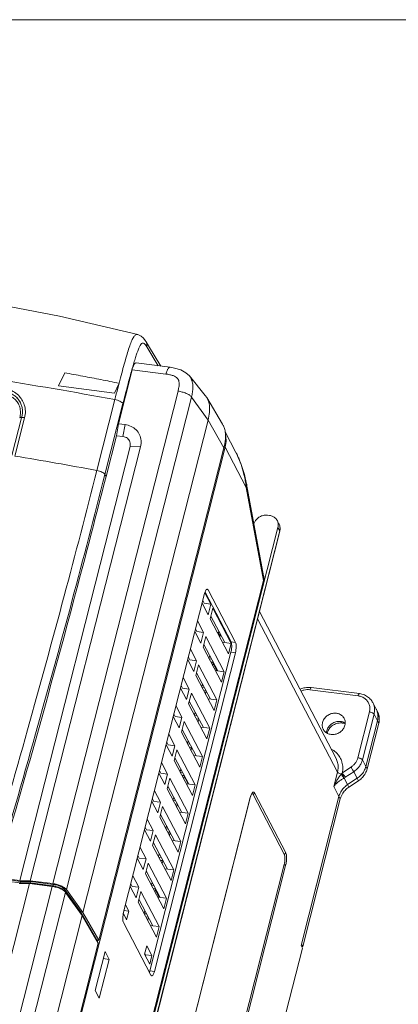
# Model space of a CAD drawing. Header units: millimetres. Extents: x -473 to 23648, y -382 to 1866.
# Tile 149 of 256: x 5797 to 5893, y 597 to 847. Entities that reach past the tile are written whole.
import ezdxf

# ---------------------------------------------------------------- set-up
doc = ezdxf.new("R2010")
doc.units = ezdxf.units.MM
doc.header["$LTSCALE"] = 80
doc.layers.get('0').update_dxf_attribs({"linetype": 'CONTINUOUS'})

msp = doc.modelspace()

# ---------------------------------------------------------------- linework, layer by layer
at = {"lineweight": 0}
msp.add_line((7111.462, 847.262), (4683.85, 847.262), dxfattribs=at)
at = {"linetype": 'Continuous', "lineweight": 0}
for p, q in [((5827.133, 767.183), (5827.134, 767.183)), ((5829.856, 764.324), (5829.249, 765.329)), ((5829.428, 764.066), (5832.329, 759.257)), ((5832.961, 759.176), (5829.856, 764.324)), ((5835.34, 758.872), (5826.753, 759.969)), ((5808.53, 757.468), (5806.955, 754.109)), ((5825.688, 758.251), (5822.192, 744.501)), ((5834.305, 757.151), (5825.688, 758.251)), ((5844.289, 751.723), (5840.268, 756.669)), ((5821.184, 752.292), (5806.955, 754.109)), ((5822.357, 754.793), (5821.184, 752.292)), ((5805.533, 627.549), (5837.379, 752.788)), ((5808.959, 626.052), (5840.806, 751.291)), ((5845.019, 745.421), (5840.806, 751.291)), ((5844.672, 751.176), (5844.289, 751.724)), ((5816.728, 732.632), (5821.307, 750.639)), ((5818.78, 731.611), (5823.359, 749.618)), ((5848.687, 744.429), (5844.672, 751.176)), ((5797.626, 746.367), (5795.095, 736.413)), ((5798.341, 746.016), (5795.869, 736.295)), ((5845.019, 745.421), (5813.172, 620.182)), ((5821.693, 741.464), (5822.192, 744.501)), ((5822.192, 744.501), (5823.884, 744.285)), ((5823.372, 741.25), (5823.884, 744.285)), ((5845.019, 745.421), (5849.071, 738.402)), ((5819.06, 731.11), (5821.693, 741.464)), ((5821.693, 741.464), (5823.372, 741.25)), ((5849.386, 742.438), (5852.108, 737.225)), ((5779.198, 462.56), (5849.37, 738.517)), ((5825.171, 738.696), (5797.102, 628.313)), ((5827.842, 738.667), (5799.774, 628.285)), ((5849.071, 738.402), (5817.224, 613.164)), ((5825.171, 738.696), (5827.842, 738.667)), ((5849.37, 738.517), (5854.729, 728.257)), ((5819.06, 731.11), (5818.78, 731.611)), ((5859.163, 705.812), (5854.832, 729.167)), ((5859.116, 704.596), (5854.729, 728.257)), ((5860.657, 721.191), (5860.183, 721.251)), ((5863.066, 719.043), (5862.63, 719.879)), ((5791.614, 438.118), (5862.817, 718.126)), ((5863.253, 717.29), (5792.051, 437.282)), ((5863.274, 717.165), (5792.072, 437.156)), ((5863.253, 717.29), (5862.817, 718.126)), ((5863.274, 717.165), (5863.253, 717.29)), ((5794.965, 452.317), (5859.116, 704.596)), ((5823.521, 620.269), (5844.126, 701.301)), ((5844.202, 701.53), (5845.714, 698.636)), ((5844.257, 701.694), (5850.868, 689.036)), ((5844.574, 702.323), (5845.02, 702.266)), ((5844.816, 702.449), (5845.02, 702.266)), ((5845.02, 702.266), (5852.006, 688.89)), ((5845.027, 695.935), (5843.503, 698.852)), ((5843.672, 699.517), (5844.006, 698.854)), ((5845.714, 698.636), (5844.006, 698.854)), ((5845.714, 698.636), (5845.027, 695.935)), ((5846.26, 697.591), (5845.573, 694.89)), ((5846.26, 697.591), (5850.931, 688.647)), ((5858.08, 696.742), (5877.588, 659.393)), ((5842.359, 694.351), (5843.882, 691.433)), ((5850.245, 685.946), (5845.573, 694.89)), ((5845.748, 695.578), (5849.323, 688.852)), ((5857.603, 694.866), (5877.961, 655.889)), ((5843.195, 688.732), (5841.672, 691.65)), ((5841.841, 692.314), (5842.175, 691.651)), ((5843.882, 691.433), (5842.175, 691.651)), ((5843.882, 691.433), (5843.195, 688.732)), ((5848.06, 690.464), (5847.521, 691.496)), ((5844.428, 690.389), (5843.741, 687.687)), ((5844.428, 690.389), (5849.1, 681.444)), ((5848.191, 690.981), (5848.002, 690.238)), ((5848.684, 688.934), (5850.931, 688.647)), ((5850.931, 688.647), (5850.245, 685.946)), ((5850.868, 689.036), (5852.006, 688.89)), ((5850.847, 686.399), (5830.242, 605.368)), ((5851.985, 686.254), (5831.38, 605.222)), ((5840.527, 687.148), (5842.051, 684.231)), ((5848.413, 678.743), (5843.741, 687.687)), ((5843.916, 688.375), (5847.491, 681.649)), ((5850.847, 686.399), (5851.985, 686.254)), ((5841.364, 681.53), (5839.84, 684.447)), ((5840.009, 685.111), (5840.343, 684.449)), ((5842.051, 684.231), (5840.343, 684.449)), ((5842.051, 684.231), (5841.364, 681.53)), ((5845.251, 684.797), (5845.435, 685.518)), ((5845.901, 684.641), (5845.292, 684.719)), ((5845.728, 683.883), (5846.144, 683.83)), ((5846.144, 683.83), (5847.268, 681.678)), ((5842.596, 683.186), (5841.91, 680.485)), ((5842.084, 681.173), (5845.66, 674.446)), ((5842.596, 683.186), (5847.268, 674.241)), ((5846.298, 683.535), (5846.171, 683.036)), ((5846.852, 681.731), (5849.1, 681.444)), ((5849.1, 681.444), (5848.413, 678.743)), ((5838.695, 679.945), (5840.219, 677.028)), ((5846.581, 671.54), (5841.91, 680.485)), ((5839.532, 674.327), (5838.009, 677.244)), ((5838.178, 677.909), (5838.511, 677.246)), ((5840.219, 677.028), (5838.511, 677.246)), ((5840.219, 677.028), (5839.532, 674.327)), ((5843.42, 677.594), (5843.603, 678.316)), ((5844.069, 677.438), (5843.46, 677.516)), ((5843.897, 676.68), (5844.514, 676.601)), ((5844.528, 676.575), (5844.339, 675.833)), ((5870.952, 676.844), (5883.217, 675.279)), ((5871.297, 677.418), (5883.561, 675.853)), ((5840.765, 675.983), (5840.078, 673.282)), ((5840.253, 673.97), (5843.828, 667.244)), ((5840.765, 675.983), (5845.437, 667.038)), ((5845.021, 674.528), (5847.268, 674.241)), ((5847.268, 674.241), (5846.581, 671.54)), ((5836.864, 672.742), (5838.387, 669.825)), ((5844.75, 664.337), (5840.078, 673.282)), ((5841.588, 670.391), (5841.771, 671.113)), ((5886.095, 671.193), (5883.135, 659.552)), ((5887.824, 671.902), (5886.951, 673.574)), ((5837.701, 667.124), (5836.177, 670.041)), ((5836.346, 670.706), (5836.68, 670.043)), ((5838.387, 669.825), (5836.68, 670.043)), ((5838.387, 669.825), (5837.701, 667.124)), ((5838.933, 668.78), (5838.246, 666.079)), ((5838.933, 668.78), (5843.605, 659.835)), ((5842.238, 670.235), (5841.629, 670.313)), ((5842.065, 669.477), (5842.683, 669.398)), ((5842.562, 668.842), (5842.385, 668.864)), ((5842.696, 669.373), (5842.562, 668.842)), ((5879.165, 668.38), (5878.991, 668.713)), ((5887.262, 670.654), (5884.302, 659.013)), ((5888.136, 668.982), (5885.175, 657.341)), ((5888.136, 668.982), (5885.175, 657.341)), ((5888.136, 668.982), (5887.262, 670.654)), ((5888.463, 668.355), (5888.136, 668.982)), ((5838.421, 666.767), (5841.997, 660.041)), ((5843.189, 667.325), (5845.437, 667.038)), ((5845.437, 667.038), (5844.75, 664.337)), ((5888.463, 668.355), (5885.503, 656.714)), ((5835.032, 665.539), (5836.556, 662.622)), ((5842.918, 657.134), (5838.246, 666.079)), ((5839.756, 663.188), (5839.94, 663.91)), ((5835.869, 659.921), (5834.345, 662.838)), ((5834.514, 663.503), (5834.848, 662.84)), ((5836.556, 662.622), (5834.848, 662.84)), ((5836.556, 662.622), (5835.869, 659.921)), ((5837.102, 661.577), (5836.415, 658.876)), ((5837.102, 661.577), (5841.774, 652.633)), ((5840.406, 663.033), (5839.797, 663.11)), ((5840.234, 662.274), (5840.851, 662.196)), ((5840.865, 662.17), (5840.676, 661.427)), ((5840.838, 662.063), (5840.763, 662.207)), ((5841.087, 649.932), (5836.415, 658.876)), ((5836.59, 659.564), (5840.165, 652.838)), ((5841.358, 660.122), (5843.605, 659.835)), ((5843.605, 659.835), (5842.918, 657.134)), ((5884.302, 659.013), (5885.175, 657.341)), ((5832.683, 656.3), (5833.017, 655.637)), ((5833.201, 658.337), (5834.724, 655.419)), ((5837.925, 655.985), (5838.108, 656.707)), ((5881.376, 657.148), (5879.21, 655.714)), ((5885.503, 656.714), (5885.175, 657.341)), ((5834.038, 652.718), (5832.514, 655.636)), ((5834.724, 655.419), (5833.017, 655.637)), ((5834.724, 655.419), (5834.038, 652.718)), ((5835.27, 654.375), (5834.583, 651.673)), ((5835.27, 654.375), (5839.942, 645.43)), ((5838.575, 655.83), (5837.965, 655.907)), ((5838.402, 655.072), (5838.818, 655.018)), ((5838.818, 655.018), (5839.942, 652.866)), ((5838.972, 654.724), (5838.845, 654.224)), ((5877.961, 655.889), (5877.029, 652.224)), ((5879.662, 654.4), (5880.538, 652.722)), ((5882.104, 656.007), (5879.937, 654.574)), ((5882.977, 654.335), (5880.538, 652.722)), ((5882.977, 654.335), (5880.538, 652.722)), ((5883.304, 653.709), (5880.865, 652.095)), ((5882.104, 656.007), (5882.977, 654.335)), ((5883.304, 653.709), (5882.977, 654.335)), ((5831.369, 651.134), (5832.893, 648.217)), ((5839.255, 642.729), (5834.583, 651.673)), ((5834.758, 652.361), (5838.333, 645.635)), ((5839.526, 652.92), (5841.774, 652.633)), ((5841.774, 652.633), (5841.087, 649.932)), ((5878.339, 649.716), (5877.029, 652.224)), ((5880.865, 652.095), (5880.538, 652.722)), ((5830.851, 649.097), (5831.185, 648.435)), ((5836.093, 648.783), (5836.277, 649.504)), ((5836.743, 648.627), (5836.134, 648.705)), ((5839.403, 585.134), (5855.75, 649.419)), ((5839.414, 585.071), (5855.76, 649.356)), ((5855.75, 649.419), (5855.76, 649.356)), ((5856.46, 650.228), (5864.407, 635.014)), ((5856.85, 650.604), (5864.796, 635.39)), ((5868.694, 611.785), (5878.339, 649.716)), ((5868.786, 612.145), (5878.339, 649.716)), ((5869.113, 611.518), (5878.667, 649.089)), ((5878.667, 649.089), (5878.339, 649.716)), ((5832.206, 645.516), (5830.682, 648.433)), ((5832.893, 648.217), (5831.185, 648.435)), ((5832.893, 648.217), (5832.206, 645.516)), ((5833.439, 647.172), (5832.752, 644.471)), ((5833.439, 647.172), (5838.11, 638.227)), ((5836.571, 647.869), (5837.188, 647.79)), ((5837.202, 647.764), (5837.013, 647.022)), ((5829.538, 643.931), (5831.061, 641.014)), ((5837.424, 635.526), (5832.752, 644.471)), ((5832.927, 645.159), (5836.502, 638.432)), ((5837.695, 645.717), (5839.942, 645.43)), ((5839.942, 645.43), (5839.255, 642.729)), ((5830.374, 638.313), (5828.851, 641.23)), ((5829.02, 641.895), (5829.354, 641.232)), ((5831.061, 641.014), (5829.354, 641.232)), ((5834.262, 641.58), (5834.445, 642.302)), ((5834.912, 641.424), (5834.302, 641.502)), ((5831.061, 641.014), (5830.374, 638.313)), ((5831.607, 639.969), (5830.92, 637.268)), ((5831.607, 639.969), (5836.279, 631.024)), ((5834.739, 640.666), (5835.357, 640.587)), ((5835.37, 640.561), (5835.181, 639.819)), ((5827.706, 636.728), (5829.23, 633.811)), ((5835.592, 628.323), (5830.92, 637.268)), ((5831.095, 637.956), (5834.67, 631.23)), ((5835.863, 638.514), (5838.11, 638.227)), ((5838.11, 638.227), (5837.424, 635.526)), ((5828.543, 631.11), (5827.019, 634.027)), ((5827.188, 634.692), (5827.522, 634.029)), ((5829.23, 633.811), (5827.522, 634.029)), ((5829.23, 633.811), (5828.543, 631.11)), ((5832.43, 634.377), (5832.614, 635.099)), ((5833.08, 634.221), (5832.471, 634.299)), ((5829.775, 632.766), (5829.089, 630.065)), ((5829.775, 632.766), (5834.447, 623.821)), ((5832.907, 633.463), (5833.525, 633.384)), ((5833.037, 633.214), (5833.095, 633.439)), ((5833.539, 633.359), (5833.35, 632.616)), ((5834.031, 631.311), (5836.279, 631.024)), ((5864.385, 632.377), (5848.039, 568.092)), ((5864.77, 632.149), (5848.423, 567.864)), ((5790.673, 628.939), (5797.274, 628.097)), ((5790.717, 628.562), (5797.182, 627.736)), ((5797.18, 627.727), (5790.723, 628.551)), ((5791.044, 629.087), (5797.102, 628.313)), ((5825.874, 629.525), (5827.398, 626.608)), ((5833.76, 621.12), (5829.089, 630.065)), ((5829.263, 630.753), (5832.839, 624.027)), ((5836.279, 631.024), (5835.592, 628.323)), ((5767.713, 478.82), (5805.347, 626.82)), ((5799.588, 627.555), (5768.952, 507.074)), ((5799.588, 627.555), (5796.917, 627.584)), ((5797.102, 628.313), (5799.774, 628.285)), ((5797.18, 627.727), (5797.143, 627.581)), ((5799.851, 627.698), (5797.18, 627.727)), ((5797.182, 627.736), (5797.274, 628.097)), ((5797.182, 627.736), (5799.853, 627.707)), ((5797.274, 628.097), (5799.945, 628.068)), ((5805.347, 626.82), (5799.588, 627.555)), ((5799.774, 628.285), (5805.533, 627.549)), ((5799.851, 627.698), (5799.801, 627.501)), ((5805.548, 626.971), (5799.851, 627.698)), ((5799.853, 627.707), (5799.945, 628.068)), ((5799.853, 627.707), (5805.55, 626.98)), ((5799.945, 628.068), (5805.642, 627.34)), ((5805.548, 626.971), (5805.5, 626.781)), ((5805.55, 626.98), (5805.642, 627.34)), ((5808.406, 625.732), (5808.497, 626.093)), ((5808.497, 626.093), (5812.705, 620.23)), ((5808.959, 626.052), (5813.172, 620.182)), ((5826.711, 623.907), (5825.188, 626.824)), ((5825.357, 627.489), (5825.691, 626.826)), ((5827.398, 626.608), (5825.691, 626.826)), ((5827.398, 626.608), (5826.711, 623.907)), ((5830.599, 627.174), (5830.782, 627.896)), ((5831.248, 627.019), (5830.639, 627.096)), ((5831.076, 626.26), (5831.492, 626.207)), ((5831.492, 626.207), (5832.616, 624.055)), ((5771.139, 477.323), (5808.773, 625.322)), ((5812.987, 619.452), (5808.773, 625.322)), ((5827.944, 625.563), (5827.257, 622.862)), ((5827.432, 623.55), (5831.007, 616.824)), ((5827.944, 625.563), (5832.616, 616.619)), ((5831.645, 625.913), (5831.518, 625.413)), ((5832.2, 624.108), (5834.447, 623.821)), ((5834.447, 623.821), (5833.76, 621.12)), ((5823.997, 622.143), (5824.844, 620.521)), ((5831.929, 613.918), (5827.257, 622.862)), ((5812.987, 619.452), (5785.371, 510.851)), ((5812.633, 619.945), (5812.705, 620.23)), ((5812.705, 620.23), (5816.75, 613.224)), ((5817.039, 612.434), (5812.987, 619.452)), ((5813.172, 620.182), (5817.224, 613.164)), ((5824.294, 618.36), (5823.461, 619.955)), ((5823.624, 620.677), (5824.844, 620.521)), ((5824.844, 620.521), (5824.294, 618.36)), ((5828.767, 619.971), (5828.951, 620.693)), ((5829.417, 619.816), (5828.808, 619.894)), ((5829.244, 619.058), (5829.862, 618.979)), ((5829.876, 618.953), (5829.687, 618.21)), ((5830.486, 604.257), (5823.5, 617.633)), ((5829.567, 618.44), (5829.739, 618.418)), ((5830.368, 616.906), (5831.007, 616.824)), ((5831.007, 616.824), (5832.616, 616.619)), ((5832.616, 616.619), (5831.929, 613.918)), ((5817.039, 612.434), (5789.423, 503.832)), ((5816.706, 613.011), (5816.76, 613.223)), ((5817.224, 613.164), (5816.76, 613.223)), ((5816.882, 613.192), (5816.787, 612.821)), ((5816.886, 612.698), (5817.004, 613.161)), ((5828.879, 609.583), (5829.429, 611.744)), ((5829.429, 611.744), (5830.738, 609.236)), ((5838.892, 492.672), (5869.021, 611.158)), ((5869.021, 611.158), (5868.694, 611.785)), ((5868.786, 612.145), (5868.741, 612.151)), ((5869.113, 611.518), (5868.786, 612.145)), ((5869.113, 611.518), (5868.813, 611.556)), ((5818.807, 610.285), (5816.289, 600.381)), ((5819.855, 608.279), (5818.807, 610.285)), ((5830.189, 607.075), (5828.879, 609.583)), ((5828.936, 609.806), (5829.13, 609.441)), ((5829.13, 609.441), (5829.072, 609.214)), ((5829.13, 609.441), (5830.738, 609.236)), ((5830.738, 609.236), (5830.189, 607.075)), ((5817.337, 598.375), (5819.855, 608.279)), ((5819.855, 608.279), (5818.346, 608.471)), ((5830.242, 605.368), (5831.38, 605.222)), ((5830.69, 604.074), (5830.486, 604.257)), ((5816.289, 600.381), (5817.337, 598.375))]:
    msp.add_line(p, q, dxfattribs=at)
for points in [[(5827.134, 767.183), (5807.214, 771.838), (5786.33, 775.822), (5765.792, 778.87)], [(5829.252, 765.324), (5829.019, 765.689), (5828.566, 766.272), (5827.984, 766.79), (5827.133, 767.183)], [(5840.273, 756.659), (5839.395, 757.489), (5838.059, 758.211), (5836.513, 758.673), (5835.339, 758.873)], [(5854.832, 729.166), (5854.277, 731.599), (5853.477, 734.112), (5852.552, 736.329), (5852.105, 737.23)]]:
    msp.add_lwpolyline(points, dxfattribs=at)
for centre, radius, start, end in [((5614.799, -362.491), 1132.123, 79.489964, 82.710645), ((5844.406, 741.864), 4.99, 25.96535, 30.93196), ((5844.414, 741.869), 4.981, 24.53545, 25.9532), ((5844.204, 741.775), 5.211, 20.07459, 24.51178), ((5602.809, -424.322), 1176.565, 79.524416, 80.555772), ((5861.023, 717.973), 2.307, 24.94722, 27.62743), ((5860.591, 717.847), 2.768, 345.73376, 348.2658), ((5841.787, 696.998), 8.011, 315.01406, 318.8107), ((5870.655, 672.25), 5.208, 86.69213, 96.70349), ((5870.664, 672.459), 5, 82.73503, 86.66007), ((5884.352, 670.089), 3.917, 23.86756, 27.57541), ((5884.418, 670.119), 3.844, 24.99102, 27.59925), ((5884.374, 670.098), 3.893, 17.44522, 23.87702), ((5884.299, 670.077), 3.971, 9.15256, 17.41821), ((5878.449, 666.036), 2.764, 71.85299, 72.85886), ((5884.198, 670.059), 4.074, 3.34893, 9.16829), ((5884.158, 669.451), 4.442, 345.7178, 353.29845), ((5884.353, 669.429), 4.247, 353.28033, 1.50313), ((5877.804, 665.793), 2.638, 165.70527, 177.72891), ((5873.871, 656.92), 5.44, 19.69411, 34.22986), ((5873.828, 656.901), 5.487, 15.9675, 19.72894), ((5873.676, 656.864), 5.642, 2.15432, 15.90139), ((5888.328, 647.535), 12.244, 139.26441, 140.1335), ((5870.84, 662.598), 10.837, 319.25717, 320.56213), ((5900.878, 618.551), 41.657, 120.61908, 120.8897), ((5875.607, 661.119), 7.848, 301.10766, 303.48526), ((5879.909, 658.976), 5.563, 303.46654, 316.85044), ((5880.208, 658.388), 5.612, 303.49406, 305.06102), ((5883.635, 648.042), 5.612, 123.49406, 125.06102), ((5883.635, 648.042), 5.612, 123.49406, 125.06102), ((5857.67, 648.869), 1.971, 164.04574, 165.69396), ((5883.145, 647.948), 4.621, 159.99157, 165.70745), ((5883.394, 647.855), 4.887, 150.88228, 159.97023), ((5804.386, 619.333), 7.548, 78.58339, 82.68737), ((5804.617, 620.379), 7.229, 81.85884, 82.72359), ((5804.664, 620.254), 6.775, 78.6907, 82.4996), ((5804.666, 620.263), 6.775, 78.69085, 82.4996), ((5804.557, 619.98), 7.632, 78.59698, 81.83657), ((5804.758, 620.624), 6.775, 78.69085, 82.4996)]:
    msp.add_arc(centre, radius, start, end, dxfattribs=at)
for points, start_tangent, end_tangent in [([(5821.307, 750.639), (5822.045, 753.522), (5822.731, 756.157), (5823.37, 758.557), (5823.971, 760.724), (5824.543, 762.645), (5825.091, 764.306), (5825.627, 765.659), (5826.148, 766.606), (5826.646, 767.108), (5827.133, 767.182)], (0.2464373, 0.9691587), (0.9819689, -0.1890427)), ([(5823.359, 749.618), (5823.92, 751.81), (5824.445, 753.83), (5824.938, 755.689), (5825.402, 757.395), (5825.839, 758.953), (5826.255, 760.364), (5826.653, 761.633), (5827.034, 762.751), (5827.4, 763.696), (5827.755, 764.433), (5828.089, 764.886), (5828.413, 765.031)], (0.2464436, 0.9691571), (0.9994774, 0.032324)), ([(5828.413, 765.031), (5828.747, 764.91), (5829.084, 764.571)], (0.9994774, 0.032324), (0.6138289, -0.7894391)), ([(5829.084, 764.571), (5829.428, 764.066)], (0.6138289, -0.7894391), (0.5165945, -0.8562302)), ([(5829.252, 765.324), (5829.463, 764.726), (5829.428, 764.066)], (0.5149853, -0.857199), (-0.2382008, -0.9712159)), ([(5825.688, 758.251), (5825.918, 758.982), (5826.19, 759.541), (5826.479, 759.879), (5826.753, 759.969)], (0.2464423, 0.9691575), (0.9929508, -0.1185275)), ([(5834.305, 757.151), (5834.597, 758.04), (5834.938, 758.642), (5835.282, 758.873), (5835.338, 758.867)], (0.2464423, 0.9691575), (0.9789521, -0.2040904)), ([(5808.53, 757.468), (5813.157, 756.607), (5817.766, 755.716), (5822.357, 754.793)], (0.9838152, -0.1791863), (0.9796597, -0.2006663)), ([(5837.379, 752.788), (5837.576, 753.752), (5837.649, 754.586), (5837.602, 755.27), (5837.447, 755.776), (5837.201, 756.125), (5836.769, 756.45), (5836.123, 756.743), (5835.293, 756.98), (5834.305, 757.151)], (0.2465359, 0.9691336), (-0.9919591, 0.1265589)), ([(5840.806, 751.291), (5841.056, 752.52), (5841.157, 753.691), (5841.072, 754.841), (5840.72, 755.957), (5840.272, 756.662)], (0.2464636, 0.9691521), (-0.6277123, 0.7784454)), ([(5793.378, 751.928), (5794.736, 751.486), (5795.859, 750.714), (5796.614, 749.804), (5797.103, 748.721), (5797.29, 747.387), (5797.081, 746.014)], (0.9854304, -0.1700795), (-0.2897625, -0.9570986)), ([(5793.729, 752.594), (5794.735, 752.239), (5795.641, 751.716), (5796.417, 751.042), (5797.036, 750.241), (5797.478, 749.341), (5797.728, 748.371), (5797.777, 747.365), (5797.624, 746.357)], (0.9691306, -0.246548), (-0.2464423, -0.9691575)), ([(5793.732, 752.604), (5794.738, 752.249), (5795.643, 751.725), (5796.419, 751.051), (5797.038, 750.25), (5797.48, 749.35), (5797.73, 748.381), (5797.779, 747.375), (5797.626, 746.367)], (0.9691306, -0.246548), (-0.2464423, -0.9691575)), ([(5793.739, 753.376), (5795.387, 752.727), (5796.741, 751.729), (5797.653, 750.604), (5798.259, 749.293), (5798.528, 747.68), (5798.341, 746.016)], (0.9700181, -0.2430325), (-0.2485225, -0.9686261)), ([(5837.379, 752.788), (5838.45, 752.572), (5839.465, 752.217), (5840.287, 751.77), (5840.805, 751.291)], (0.9919489, -0.1266385), (0.5830982, -0.8124017)), ([(5821.307, 750.639), (5821.987, 750.466), (5822.603, 750.217), (5823.08, 749.922), (5823.359, 749.618)], (0.9833361, -0.1817971), (0.4879975, -0.872845)), ([(5845.019, 745.421), (5845.371, 747.397), (5845.346, 749.183), (5844.886, 750.773), (5844.671, 751.175)], (0.2464423, 0.9691575), (-0.5141196, 0.8577185)), ([(5798.341, 746.016), (5797.865, 746.07), (5797.436, 746.07), (5797.081, 746.014)], (-0.9864544, 0.1640356), (-0.9666919, -0.2559429)), ([(5823.884, 744.285), (5825.434, 743.837), (5826.71, 742.948), (5827.586, 741.705), (5827.976, 740.23), (5827.842, 738.667)], (0.9919501, -0.1266291), (-0.2464423, -0.9691575)), ([(5823.372, 741.25), (5823.963, 741.096), (5824.478, 740.799), (5824.88, 740.377), (5825.14, 739.861), (5825.238, 739.285), (5825.171, 738.696)], (0.9919501, -0.1266291), (-0.2464423, -0.9691575)), ([(5849.098, 743.564), (5849.386, 742.438), (5849.441, 740.551), (5849.071, 738.402)], (0.3436687, -0.939091), (-0.2464423, -0.9691575)), ([(5849.37, 738.517), (5849.599, 740.533), (5849.479, 741.641)], (0.2464423, 0.9691575), (-0.1871206, 0.9823369)), ([(5854.729, 728.257), (5854.553, 729.624), (5854.306, 730.976), (5853.996, 732.287), (5853.634, 733.532), (5853.236, 734.683), (5852.82, 735.721), (5852.397, 736.65), (5852.105, 737.23)], (-0.1007857, 0.9949082), (-0.4631117, 0.8862999)), ([(5788.88, 631.164), (5799.097, 666.689), (5808.407, 700.701), (5816.728, 732.632)], (0.2827125, 0.9592047), (0.2464424, 0.9691574)), ([(5790.761, 629.593), (5801.146, 665.67), (5810.458, 699.683), (5818.78, 731.611)], (0.2830545, 0.9591038), (0.2464423, 0.9691575)), ([(5816.728, 732.632), (5817.408, 732.459), (5818.025, 732.21), (5818.501, 731.915), (5818.78, 731.611)], (0.9833353, -0.181801), (0.4880032, -0.8728419)), ([(5819.06, 731.11), (5810.166, 697.038), (5800.826, 663.029), (5791.044, 629.087)], (-0.2464423, -0.9691575), (-0.2829829, -0.9591249)), ([(5854.832, 729.166), (5854.857, 728.931), (5854.729, 728.257)], (0.1836241, -0.9829965), (-0.3776575, -0.9259454)), ([(5860.183, 721.251), (5859.27, 721.231), (5858.379, 720.949), (5857.598, 720.432), (5857.002, 719.73), (5856.69, 719.055)], (-0.9919501, 0.1266291), (-0.2981142, -0.9545302)), ([(5862.63, 719.878), (5862.199, 720.461), (5861.503, 720.946), (5860.657, 721.191)], (-0.4632456, 0.88623), (-0.9919501, 0.1266291)), ([(5862.817, 718.126), (5862.889, 718.979), (5862.677, 719.783), (5862.63, 719.878)], (0.2464423, 0.9691575), (-0.4632456, 0.88623)), ([(5863.349, 718.069), (5863.125, 718.924), (5863.065, 719.044)], (-0.0858123, 0.9963113), (-0.4641799, 0.885741)), ([(5863.114, 718.946), (5863.326, 718.143), (5863.253, 717.29)], (0.4217395, -0.906717), (-0.2464423, -0.9691575)), ([(5863.301, 717.284), (5863.349, 718.069)], (0.2033826, 0.9790993), (-0.0858123, 0.9963113)), ([(5859.163, 705.813), (5859.177, 705.731), (5859.204, 705.176), (5859.116, 704.596)], (0.1825025, -0.9832054), (-0.2464423, -0.9691575)), ([(5844.126, 701.301), (5844.334, 701.926)], (0.2464423, 0.9691575), (0.375771, 0.9267125)), ([(5844.334, 701.926), (5844.578, 702.329)], (0.375771, 0.9267125), (0.7117688, 0.7024138)), ([(5844.578, 702.329), (5844.816, 702.449)], (0.7117688, 0.7024138), (0.9915116, -0.1300183)), ([(5850.868, 689.036), (5851.025, 688.376), (5851.017, 687.411), (5850.847, 686.399)], (0.4629625, -0.8863779), (-0.2464423, -0.9691575)), ([(5852.006, 688.89), (5852.139, 688.433), (5852.181, 687.772), (5852.127, 687.006), (5851.985, 686.254)], (0.4629625, -0.8863779), (-0.2464423, -0.9691575)), ([(5870.047, 677.423), (5868.809, 677.126), (5868.413, 676.963)], (-0.9932224, -0.1162291), (-0.9089158, -0.4169798)), ([(5868.657, 676.492), (5868.686, 676.505), (5869.43, 676.756), (5870.197, 676.87), (5870.952, 676.844)], (0.9134611, 0.4069261), (0.9919501, -0.1266291)), ([(5871.297, 677.418), (5871.177, 677.359), (5871.056, 677.157), (5870.952, 676.844)], (-0.9915741, 0.1295409), (-0.2464423, -0.9691575)), ([(5883.561, 675.853), (5883.442, 675.793), (5883.321, 675.591), (5883.217, 675.279)], (-0.9915743, 0.1295393), (-0.2464423, -0.9691575)), ([(5883.217, 675.279), (5884.162, 675.033), (5884.988, 674.556), (5885.632, 673.881), (5886.046, 673.055), (5886.203, 672.136), (5886.095, 671.193)], (0.9919501, -0.1266291), (-0.2464423, -0.9691575)), ([(5886.951, 673.573), (5886.684, 674.015), (5885.861, 674.896), (5884.796, 675.525), (5883.561, 675.853)], (-0.4626788, 0.886526), (-0.9919501, 0.1266291)), ([(5887.262, 670.654), (5887.107, 670.823), (5886.83, 670.985), (5886.475, 671.115), (5886.095, 671.193)], (-0.4629625, 0.8863779), (-0.9919501, 0.1266291)), ([(5886.951, 673.573), (5887.199, 672.986), (5887.397, 671.84), (5887.262, 670.654)], (0.4626797, -0.8865255), (-0.2464423, -0.9691575)), ([(5888.257, 670.403), (5887.902, 671.744)], (-0.0840215, 0.9964639), (-0.4224348, 0.9063933)), ([(5888.151, 671.276), (5888.4, 670.687), (5888.598, 669.541)], (0.4629181, -0.886401), (0.0269946, -0.9996356)), ([(5879.66, 669.561), (5879.623, 669.629), (5879.019, 670.328), (5878.172, 670.768), (5877.184, 670.894), (5876.173, 670.692), (5875.263, 670.185), (5874.562, 669.436), (5874.156, 668.534)], (-0.4630765, 0.8863183), (-0.2464423, -0.9691575)), ([(5878.275, 668.804), (5877.265, 668.602), (5876.355, 668.095), (5875.654, 667.346), (5875.247, 666.444)], (-0.999282, -0.0378876), (-0.2464423, -0.9691575)), ([(5879.264, 668.678), (5878.275, 668.804)], (-0.9555803, 0.2947308), (-0.999282, -0.0378876)), ([(5879.903, 668.385), (5879.31, 668.663)], (-0.8454612, 0.5340369), (-0.950259, 0.3114607)), ([(5879.848, 667.807), (5879.911, 668.753), (5879.66, 669.561)], (0.2464423, 0.9691575), (-0.4630765, 0.8863183)), ([(5888.136, 668.982), (5888.257, 670.403)], (0.2464423, 0.9691575), (-0.0840215, 0.9964639)), ([(5888.265, 670.297), (5888.27, 670.168), (5888.136, 668.982)], (0.0585346, -0.9982854), (-0.2464423, -0.9691575)), ([(5874.156, 668.534), (5874.092, 667.588), (5874.343, 666.781)], (-0.2464423, -0.9691575), (0.4630765, -0.8863183)), ([(5874.343, 666.781), (5874.38, 666.713), (5874.984, 666.013), (5875.831, 665.574), (5876.819, 665.448), (5877.83, 665.65), (5878.74, 666.156), (5879.441, 666.905), (5879.848, 667.807)], (0.4630765, -0.8863183), (0.2464423, 0.9691575)), ([(5875.338, 665.847), (5875.718, 666.732)], (0.2462206, 0.9692138), (0.5292191, 0.8484852)), ([(5875.718, 666.732), (5876.364, 667.492), (5877.21, 668.052), (5878.176, 668.358), (5879.165, 668.38)], (0.5292191, 0.8484852), (0.9919501, -0.1266291)), ([(5879.165, 668.38), (5879.882, 668.2)], (0.9919501, -0.1266291), (0.9334166, -0.3587946)), ([(5876.377, 661.771), (5876.723, 661.566), (5877.776, 660.709), (5878.368, 659.98)], (0.8779627, -0.478729), (0.5624386, -0.8268391)), ([(5877.588, 659.393), (5877.994, 658.306), (5878.124, 657.109), (5877.961, 655.889)], (0.4628874, -0.8864171), (-0.2464423, -0.9691575)), ([(5883.135, 659.552), (5882.885, 658.861), (5882.496, 658.211), (5881.984, 657.631), (5881.376, 657.148)], (-0.2464423, -0.9691575), (-0.8339444, -0.5518485)), ([(5884.302, 659.013), (5883.988, 658.146), (5883.503, 657.336), (5882.867, 656.614), (5882.104, 656.007)], (-0.2464423, -0.9691575), (-0.8339444, -0.5518485)), ([(5884.302, 659.013), (5884.146, 659.182), (5883.87, 659.344), (5883.515, 659.474), (5883.135, 659.552)], (-0.4629625, 0.8863779), (-0.9919501, 0.1266291)), ([(5879.315, 657.077), (5879.21, 655.714)], (0.0384689, -0.9992598), (-0.1886441, -0.9820455)), ([(5882.104, 656.007), (5881.981, 656.222), (5881.8, 656.515), (5881.588, 656.839), (5881.376, 657.148)], (-0.4629625, 0.8863779), (-0.5759745, 0.8174677)), ([(5884.718, 656.197), (5883.968, 655.172), (5882.977, 654.335)], (-0.4860692, -0.8739203), (-0.8339444, -0.5518485)), ([(5885.503, 656.714), (5885.045, 655.57), (5884.295, 654.545), (5883.431, 653.795)], (-0.2464423, -0.9691575), (-0.8185416, -0.5744473)), ([(5884.718, 656.197), (5883.968, 655.172)], (-0.4860692, -0.8739203), (-0.6832136, -0.7302186)), ([(5885.175, 657.341), (5884.718, 656.197)], (-0.2464423, -0.9691575), (-0.4860692, -0.8739203)), ([(5885.175, 657.341), (5884.718, 656.197)], (-0.2464423, -0.9691575), (-0.4860692, -0.8739203)), ([(5877.672, 653.595), (5877.509, 653.296), (5877.347, 652.97), (5877.186, 652.614), (5877.029, 652.224)], (-0.4912907, -0.8709957), (-0.350682, -0.9364946)), ([(5878.93, 655.383), (5878.689, 655.093), (5878.439, 654.77), (5878.185, 654.415), (5877.928, 654.025), (5877.672, 653.595)], (-0.6500273, -0.7599108), (-0.4913196, -0.8709794)), ([(5877.798, 653.109), (5878.129, 653.386), (5878.469, 653.641), (5878.813, 653.876), (5879.157, 654.095), (5879.492, 654.299)], (0.7445798, 0.6675334), (0.8579439, 0.5137434)), ([(5877.961, 655.889), (5878.154, 655.693), (5878.501, 655.512), (5878.93, 655.383)], (0.4629625, -0.8863779), (0.978784, -0.2048947)), ([(5878.93, 655.383), (5879.184, 654.992), (5879.386, 654.602), (5879.492, 654.299)], (0.5837677, -0.8119207), (0.2030931, -0.9791594)), ([(5879.051, 655.525), (5879.31, 655.116), (5879.531, 654.708), (5879.662, 654.4)], (0.5649185, -0.8251467), (0.2973138, -0.9547798)), ([(5879.937, 654.574), (5879.814, 654.789), (5879.633, 655.081), (5879.421, 655.406), (5879.21, 655.714)], (-0.4629625, 0.8863779), (-0.5759745, 0.8174677)), ([(5877.798, 653.109), (5877.594, 652.917), (5877.395, 652.707), (5877.205, 652.477), (5877.029, 652.224)], (-0.7445791, -0.6675342), (-0.5285314, -0.8489137)), ([(5878.339, 649.716), (5878.797, 650.86), (5879.547, 651.886), (5880.411, 652.635)], (0.2464423, 0.9691575), (0.8185416, 0.5744473)), ([(5878.339, 649.716), (5878.797, 650.86), (5879.547, 651.886), (5880.411, 652.635)], (0.2464423, 0.9691575), (0.8185416, 0.5744473)), ([(5879.125, 650.233), (5879.875, 651.259), (5880.865, 652.095)], (0.4860692, 0.8739203), (0.8339444, 0.5518485)), ([(5855.75, 649.419), (5855.886, 649.878)], (0.2464423, 0.9691575), (0.3252141, 0.9456404)), ([(5855.775, 649.411), (5855.938, 649.922)], (0.2742447, 0.96166), (0.2395138, 0.970893)), ([(5855.886, 649.878), (5856.046, 650.273), (5856.218, 650.574), (5856.392, 650.762)], (0.3252141, 0.9456404), (0.80496, 0.5933291)), ([(5855.938, 649.922), (5856.104, 650.272)], (0.2395138, 0.970893), (0.655156, 0.7554937)), ([(5856.104, 650.272), (5856.168, 650.342)], (0.655156, 0.7554937), (0.6730327, 0.7396127)), ([(5856.168, 650.342), (5856.209, 650.415), (5856.176, 650.403)], (0.6730327, 0.7396127), (-0.9539791, -0.2998732)), ([(5856.176, 650.401), (5856.258, 650.411)], (0.9437987, 0.3305209), (0.988855, -0.1488817)), ([(5856.258, 650.411), (5856.46, 650.228)], (0.988855, -0.1488817), (0.4629625, -0.8863779)), ([(5856.392, 650.762), (5856.563, 650.831), (5856.718, 650.776), (5856.85, 650.604)], (0.80496, 0.5933291), (0.4629625, -0.8863779)), ([(5856.85, 650.604), (5856.771, 650.439), (5856.635, 650.307), (5856.46, 650.228)], (-0.2464423, -0.9691575), (-0.9679981, -0.2509575)), ([(5864.407, 635.014), (5864.539, 634.557), (5864.581, 633.895), (5864.527, 633.13), (5864.385, 632.377)], (0.4629625, -0.8863779), (-0.2464423, -0.9691575)), ([(5864.796, 635.39), (5864.718, 635.225), (5864.581, 635.093), (5864.407, 635.014)], (-0.2464423, -0.9691575), (-0.9679981, -0.2509575)), ([(5864.796, 635.39), (5864.9, 635.111), (5864.973, 634.73), (5865.008, 634.267), (5865.004, 633.752), (5864.96, 633.205), (5864.88, 632.659), (5864.77, 632.149)], (0.4629625, -0.8863779), (-0.2464423, -0.9691575)), ([(5864.77, 632.149), (5864.694, 632.232), (5864.559, 632.312), (5864.385, 632.377)], (-0.4629625, 0.8863779), (-0.9602362, 0.279189)), ([(5807.876, 626.033), (5807.433, 626.249), (5806.941, 626.441), (5806.418, 626.604), (5805.88, 626.732)], (-0.8784005, 0.4779253), (-0.9803415, 0.1973081)), ([(5807.971, 626.122), (5807.851, 626.201), (5807.585, 626.353), (5806.961, 626.625), (5806.262, 626.837), (5805.992, 626.897)], (-0.8228193, 0.568303), (-0.9805633, 0.1962028)), ([(5805.994, 626.907), (5806.264, 626.847), (5806.963, 626.635), (5807.587, 626.362), (5807.854, 626.21), (5807.973, 626.132)], (0.9805638, -0.1962003), (0.8228273, -0.5682915)), ([(5806.066, 627.461), (5806.603, 627.334), (5807.127, 627.171), (5807.618, 626.978), (5808.061, 626.763), (5808.44, 626.531)], (0.9803415, -0.1973081), (0.8228346, -0.5682809)), ([(5806.086, 627.267), (5806.356, 627.207), (5807.055, 626.995), (5807.679, 626.722), (5807.945, 626.57), (5808.065, 626.492)], (0.9805638, -0.1962003), (0.8228273, -0.5682915)), ([(5808.403, 625.723), (5808.266, 625.882), (5808.08, 626.043), (5807.971, 626.122)], (-0.5868172, 0.8097194), (-0.8228193, 0.568303)), ([(5807.973, 626.132), (5808.082, 626.052), (5808.268, 625.892), (5808.406, 625.732)], (0.8228273, -0.5682915), (0.5868172, -0.8097194)), ([(5808.065, 626.492), (5808.174, 626.412), (5808.36, 626.252), (5808.497, 626.093)], (0.8228273, -0.5682915), (0.5868172, -0.8097194)), ([(5808.44, 626.531), (5808.743, 626.292), (5808.879, 626.152)], (0.8228346, -0.5682809), (0.6573114, -0.7536191)), ([(5808.879, 626.152), (5808.959, 626.052)], (0.6573114, -0.7536191), (0.5830874, -0.8124094)), ([(5808.255, 625.801), (5807.876, 626.033)], (-0.8228346, 0.5682809), (-0.8784005, 0.4779253)), ([(5808.472, 625.637), (5808.255, 625.801)], (-0.766737, 0.6419614), (-0.8228346, 0.5682809)), ([(5808.773, 625.322), (5808.558, 625.562), (5808.472, 625.637)], (-0.5830874, 0.8124094), (-0.766737, 0.6419614)), ([(5823.5, 617.633), (5823.367, 618.09), (5823.325, 618.751), (5823.379, 619.517), (5823.521, 620.269)], (-0.4629625, 0.8863779), (0.2464423, 0.9691575)), ([(5830.242, 605.368), (5830.125, 604.981)], (-0.2464423, -0.9691575), (-0.3389678, -0.940798)), ([(5831.38, 605.222), (5831.172, 604.597), (5830.928, 604.194), (5830.69, 604.074)], (-0.2464423, -0.9691575), (-0.9915116, 0.1300183))]:
    msp.add_spline(points, degree=3, dxfattribs=dict(at, start_tangent=start_tangent, end_tangent=end_tangent))

doc.saveas('drawing.dxf')
